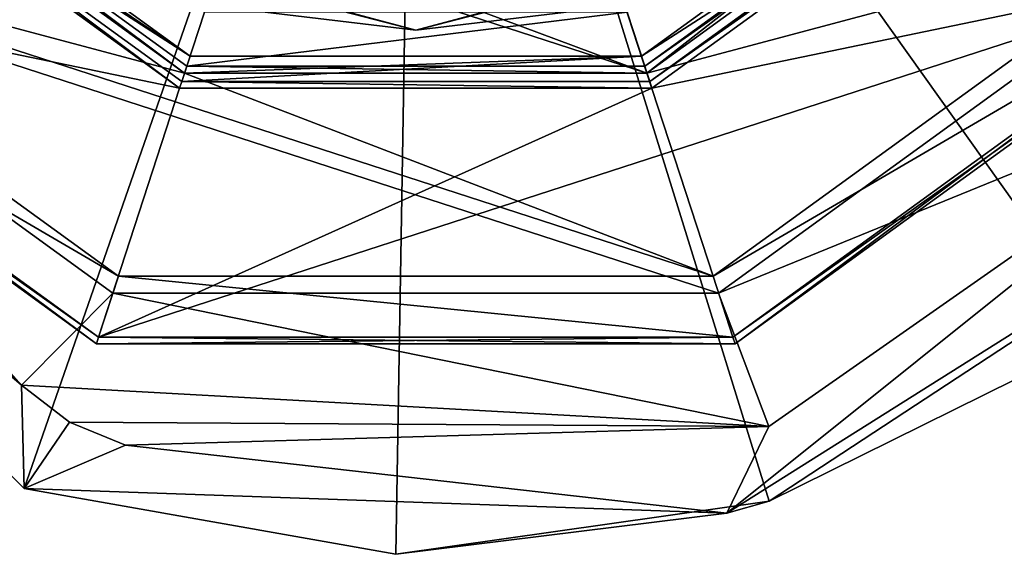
# Model space of a CAD drawing. Header units: millimetres. Extents: x -94 to 205, y -120 to 508.
# Tile 124 of 161: x -11 to 17, y 357 to 372. Entities that reach past the tile are written whole.
import ezdxf

# ---------------------------------------------------------------- set-up
doc = ezdxf.new("R2010")
doc.units = ezdxf.units.MM
doc.header["$LTSCALE"] = 65.185185
for name, color, linetype in [('1200', 7, 'CONTINUOUS'), ('1201', 7, 'CONTINUOUS'), ('1202', 7, 'CONTINUOUS'), ('1203', 7, 'CONTINUOUS'), ('1204', 7, 'CONTINUOUS'), ('1206', 7, 'CONTINUOUS'), ('1207', 7, 'CONTINUOUS'), ('1208', 7, 'CONTINUOUS'), ('1209', 7, 'CONTINUOUS'), ('1216', 7, 'CONTINUOUS'), ('1218', 7, 'CONTINUOUS'), ('1224', 7, 'CONTINUOUS'), ('1225', 7, 'CONTINUOUS'), ('1226', 7, 'CONTINUOUS'), ('1245', 7, 'CONTINUOUS'), ('1247', 7, 'CONTINUOUS'), ('1252', 7, 'CONTINUOUS'), ('1489', 7, 'CONTINUOUS'), ('1490', 7, 'CONTINUOUS'), ('1492', 7, 'CONTINUOUS'), ('1495', 7, 'CONTINUOUS'), ('1496', 7, 'CONTINUOUS'), ('1500', 7, 'CONTINUOUS'), ('1502', 7, 'CONTINUOUS'), ('1504', 7, 'CONTINUOUS'), ('1505', 7, 'CONTINUOUS'), ('1506', 7, 'CONTINUOUS')]:
    doc.layers.add(name, color=color, linetype=linetype)

msp = doc.modelspace()

# ---------------------------------------------------------------- linework, layer by layer
at = {"layer": '1200', "linetype": 'CONTINUOUS'}
for points in [[(-8.343, 364.321), (-23.3, 373.072), (-21.843, 374.13), (-8.343, 364.321)], [(21.843, 374.13), (23.3, 373.072), (8.343, 364.321), (21.843, 374.13)], [(-8.9, 362.61), (-23.3, 373.072), (-8.343, 364.321), (-8.9, 362.61)], [(23.3, 373.072), (8.9, 362.61), (8.343, 364.321), (23.3, 373.072)], [(8.9, 362.61), (-8.9, 362.61), (-8.343, 364.321), (8.9, 362.61)], [(8.343, 364.321), (8.9, 362.61), (-8.343, 364.321), (8.343, 364.321)]]:
    msp.add_3dface(points, dxfattribs=at)
at = {"layer": '1201', "linetype": 'CONTINUOUS'}
for points in [[(-8.343, 364.321), (-21.843, 374.13), (-8.343, 364.321, 1), (-8.343, 364.321)], [(-8.343, 364.321, 1), (-21.843, 374.13), (-21.843, 374.13, 1), (-8.343, 364.321, 1)], [(21.843, 374.13), (8.343, 364.321), (21.843, 374.13, 1), (21.843, 374.13)], [(21.843, 374.13, 1), (8.343, 364.321), (8.343, 364.321, 1), (21.843, 374.13, 1)], [(8.343, 364.321), (-8.343, 364.321), (8.343, 364.321, 1), (8.343, 364.321)], [(8.343, 364.321, 1), (-8.343, 364.321), (-8.343, 364.321, 1), (8.343, 364.321, 1)]]:
    msp.add_3dface(points, dxfattribs=at)
at = {"layer": '1202', "linetype": 'CONTINUOUS'}
for points in [[(-6.489, 370.028, 1), (-21.843, 374.13, 1), (-16.989, 377.657, 1), (-6.489, 370.028, 1)], [(16.989, 377.657, 1), (21.843, 374.13, 1), (6.489, 370.028, 1), (16.989, 377.657, 1)], [(8.343, 364.321, 1), (-8.343, 364.321, 1), (-21.843, 374.13, 1), (8.343, 364.321, 1)], [(8.343, 364.321, 1), (-21.843, 374.13, 1), (-6.489, 370.028, 1), (8.343, 364.321, 1)], [(21.843, 374.13, 1), (8.343, 364.321, 1), (6.489, 370.028, 1), (21.843, 374.13, 1)], [(6.489, 370.028, 1), (8.343, 364.321, 1), (-6.489, 370.028, 1), (6.489, 370.028, 1)]]:
    msp.add_3dface(points, dxfattribs=at)
at = {"layer": '1203', "linetype": 'CONTINUOUS'}
for points in [[(-6.489, 370.028, 1), (-16.989, 377.657, 1), (-6.489, 370.028), (-6.489, 370.028, 1)], [(-6.489, 370.028), (-16.989, 377.657, 1), (-16.989, 377.657), (-6.489, 370.028)], [(16.989, 377.657, 1), (6.489, 370.028, 1), (16.989, 377.657), (16.989, 377.657, 1)], [(16.989, 377.657), (6.489, 370.028, 1), (6.489, 370.028), (16.989, 377.657)], [(6.489, 370.028, 1), (-6.489, 370.028, 1), (6.489, 370.028), (6.489, 370.028, 1)], [(6.489, 370.028), (-6.489, 370.028, 1), (-6.489, 370.028), (6.489, 370.028)]]:
    msp.add_3dface(points, dxfattribs=at)
at = {"layer": '1204', "linetype": 'CONTINUOUS'}
for points in [[(6.489, 370.028), (-6.489, 370.028), (-16.989, 377.657), (6.489, 370.028)], [(6.489, 370.028), (-16.989, 377.657), (-5.083, 374.355), (6.489, 370.028)], [(16.989, 377.657), (6.489, 370.028), (5.083, 374.355), (16.989, 377.657)], [(5.083, 374.355), (6.489, 370.028), (-5.083, 374.355), (5.083, 374.355)]]:
    msp.add_3dface(points, dxfattribs=at)
at = {"layer": '1206', "linetype": 'CONTINUOUS'}
for points in [[(-16.585, 377.95, 2.5), (-17.192, 377.51, 2.5), (-6.335, 370.503, 2.5), (-16.585, 377.95, 2.5)], [(6.335, 370.503, 2.5), (17.192, 377.51, 2.5), (16.585, 377.95, 2.5), (6.335, 370.503, 2.5)], [(-17.192, 377.51, 2.5), (-6.567, 369.79, 2.5), (-6.335, 370.503, 2.5), (-17.192, 377.51, 2.5)], [(6.567, 369.79, 2.5), (17.192, 377.51, 2.5), (6.335, 370.503, 2.5), (6.567, 369.79, 2.5)], [(-6.567, 369.79, 2.5), (6.567, 369.79, 2.5), (6.335, 370.503, 2.5), (-6.567, 369.79, 2.5)], [(-6.335, 370.503, 2.5), (-6.567, 369.79, 2.5), (6.335, 370.503, 2.5), (-6.335, 370.503, 2.5)]]:
    msp.add_3dface(points, dxfattribs=at)
at = {"layer": '1207', "linetype": 'CONTINUOUS'}
for points in [[(-6.567, 369.79, 2.5), (-17.192, 377.51, 2.5), (-6.567, 369.79, 4.8), (-6.567, 369.79, 2.5)], [(-6.567, 369.79, 4.8), (-17.192, 377.51, 2.5), (-17.192, 377.51, 4.8), (-6.567, 369.79, 4.8)], [(17.192, 377.51, 2.5), (6.567, 369.79, 2.5), (17.192, 377.51, 4.8), (17.192, 377.51, 2.5)], [(17.192, 377.51, 4.8), (6.567, 369.79, 2.5), (6.567, 369.79, 4.8), (17.192, 377.51, 4.8)], [(6.567, 369.79, 2.5), (-6.567, 369.79, 2.5), (6.567, 369.79, 4.8), (6.567, 369.79, 2.5)], [(6.567, 369.79, 4.8), (-6.567, 369.79, 2.5), (-6.567, 369.79, 4.8), (6.567, 369.79, 4.8)]]:
    msp.add_3dface(points, dxfattribs=at)
at = {"layer": '1208', "linetype": 'CONTINUOUS'}
for points in [[(-17.353, 377.392, 5), (-23.3, 373.072, 5), (-6.628, 369.6, 5), (-17.353, 377.392, 5)], [(6.628, 369.6, 5), (23.3, 373.072, 5), (17.353, 377.392, 5), (6.628, 369.6, 5)], [(-23.3, 373.072, 5), (-8.9, 362.61, 5), (-6.628, 369.6, 5), (-23.3, 373.072, 5)], [(8.9, 362.61, 5), (23.3, 373.072, 5), (-8.9, 362.61, 5), (8.9, 362.61, 5)], [(-8.9, 362.61, 5), (23.3, 373.072, 5), (6.628, 369.6, 5), (-8.9, 362.61, 5)], [(-6.628, 369.6, 5), (-8.9, 362.61, 5), (6.628, 369.6, 5), (-6.628, 369.6, 5)]]:
    msp.add_3dface(points, dxfattribs=at)
at = {"layer": '1209', "linetype": 'CONTINUOUS'}
for points in [[(-23.461, 372.954, 0.2), (-8.961, 362.419, 0.2), (-23.461, 372.954, 4.8), (-23.461, 372.954, 0.2)], [(-23.461, 372.954, 4.8), (-8.961, 362.419, 0.2), (-8.961, 362.419, 4.8), (-23.461, 372.954, 4.8)], [(8.961, 362.419, 0.2), (23.461, 372.954, 0.2), (8.961, 362.419, 4.8), (8.961, 362.419, 0.2)], [(8.961, 362.419, 4.8), (23.461, 372.954, 0.2), (23.461, 372.954, 4.8), (8.961, 362.419, 4.8)], [(-8.961, 362.419, 0.2), (8.961, 362.419, 0.2), (-8.961, 362.419, 4.8), (-8.961, 362.419, 0.2)], [(-8.961, 362.419, 4.8), (8.961, 362.419, 0.2), (8.961, 362.419, 4.8), (-8.961, 362.419, 4.8)]]:
    msp.add_3dface(points, dxfattribs=at)
at = {"layer": '1216', "linetype": 'CONTINUOUS'}
for points in [[(-23.3, 373.072, 5), (-23.461, 372.954, 4.8), (-8.961, 362.419, 4.8), (-23.3, 373.072, 5)], [(-8.9, 362.61, 5), (-23.3, 373.072, 5), (-8.961, 362.419, 4.8), (-8.9, 362.61, 5)], [(23.3, 373.072, 5), (8.9, 362.61, 5), (23.461, 372.954, 4.8), (23.3, 373.072, 5)], [(8.9, 362.61, 5), (8.961, 362.419, 4.8), (23.461, 372.954, 4.8), (8.9, 362.61, 5)], [(-8.9, 362.61, 5), (-8.961, 362.419, 4.8), (8.961, 362.419, 4.8), (-8.9, 362.61, 5)], [(8.9, 362.61, 5), (-8.9, 362.61, 5), (8.961, 362.419, 4.8), (8.9, 362.61, 5)]]:
    msp.add_3dface(points, dxfattribs=at)
at = {"layer": '1218', "linetype": 'CONTINUOUS'}
for points in [[(-17.192, 377.51, 4.8), (-17.353, 377.392, 5), (-6.628, 369.6, 5), (-17.192, 377.51, 4.8)], [(-6.567, 369.79, 4.8), (-17.192, 377.51, 4.8), (-6.628, 369.6, 5), (-6.567, 369.79, 4.8)], [(17.192, 377.51, 4.8), (6.567, 369.79, 4.8), (17.353, 377.392, 5), (17.192, 377.51, 4.8)], [(6.567, 369.79, 4.8), (6.628, 369.6, 5), (17.353, 377.392, 5), (6.567, 369.79, 4.8)], [(-6.567, 369.79, 4.8), (-6.628, 369.6, 5), (6.628, 369.6, 5), (-6.567, 369.79, 4.8)], [(6.567, 369.79, 4.8), (-6.567, 369.79, 4.8), (6.628, 369.6, 5), (6.567, 369.79, 4.8)]]:
    msp.add_3dface(points, dxfattribs=at)
at = {"layer": '1224', "linetype": 'CONTINUOUS'}
for points in [[(-23.3, 373.072), (-8.9, 362.61), (-23.461, 372.954, 0.2), (-23.3, 373.072)], [(8.9, 362.61), (23.3, 373.072), (8.961, 362.419, 0.2), (8.9, 362.61)], [(23.3, 373.072), (23.461, 372.954, 0.2), (8.961, 362.419, 0.2), (23.3, 373.072)], [(-8.9, 362.61), (-8.961, 362.419, 0.2), (-23.461, 372.954, 0.2), (-8.9, 362.61)], [(-8.9, 362.61), (8.9, 362.61), (-8.961, 362.419, 0.2), (-8.9, 362.61)], [(8.9, 362.61), (8.961, 362.419, 0.2), (-8.961, 362.419, 0.2), (8.9, 362.61)]]:
    msp.add_3dface(points, dxfattribs=at)
at = {"layer": '1225', "linetype": 'CONTINUOUS'}
for points in [[(-6.489, 370.028, 37.3), (-16.989, 377.656, 37.3), (-6.489, 370.028, 3), (-6.489, 370.028, 37.3)], [(-6.489, 370.028, 3), (-16.989, 377.656, 37.3), (-16.989, 377.656, 3), (-6.489, 370.028, 3)], [(16.989, 377.656, 37.3), (6.489, 370.028, 37.3), (16.989, 377.656, 3), (16.989, 377.656, 37.3)], [(16.989, 377.656, 3), (6.489, 370.028, 37.3), (6.489, 370.028, 3), (16.989, 377.656, 3)], [(6.489, 370.028, 37.3), (-6.489, 370.028, 37.3), (6.489, 370.028, 3), (6.489, 370.028, 37.3)], [(6.489, 370.028, 3), (-6.489, 370.028, 37.3), (-6.489, 370.028, 3), (6.489, 370.028, 3)]]:
    msp.add_3dface(points, dxfattribs=at)
at = {"layer": '1226', "linetype": 'CONTINUOUS'}
for points in [[(-16.828, 377.774, 37.5), (-6.428, 370.218, 37.5), (-5.933, 371.74, 37.5), (-16.828, 377.774, 37.5)], [(6.428, 370.218, 37.5), (16.828, 377.774, 37.5), (5.933, 371.74, 37.5), (6.428, 370.218, 37.5)], [(-6.428, 370.218, 37.5), (6.428, 370.218, 37.5), (5.933, 371.74, 37.5), (-6.428, 370.218, 37.5)], [(-5.933, 371.74, 37.5), (-6.428, 370.218, 37.5), (5.933, 371.74, 37.5), (-5.933, 371.74, 37.5)]]:
    msp.add_3dface(points, dxfattribs=at)
at = {"layer": '1245', "linetype": 'CONTINUOUS'}
for points in [[(-5.871, 371.93, 6.8), (0, 371.234, 6.234), (-9.383, 373.748, 6.234), (-5.871, 371.93, 6.8)], [(0, 371.234, 6.234), (-5.624, 372.691, 6), (-9.383, 373.748, 6.234), (0, 371.234, 6.234)], [(5.871, 371.93, 6.8), (9.383, 373.748, 6.234), (0, 371.234, 6.234), (5.871, 371.93, 6.8)], [(9.383, 373.748, 6.234), (5.624, 372.691, 6), (0, 371.234, 6.234), (9.383, 373.748, 6.234)], [(5.624, 372.691, 6), (-5.624, 372.691, 6), (0, 371.234, 6.234), (5.624, 372.691, 6)], [(-5.871, 371.93, 6.8), (5.871, 371.93, 6.8), (0, 371.234, 6.234), (-5.871, 371.93, 6.8)]]:
    msp.add_3dface(points, dxfattribs=at)
at = {"layer": '1247', "linetype": 'CONTINUOUS'}
for points in [[(-16.989, 377.656, 37.3), (-6.489, 370.028, 37.3), (-16.828, 377.774, 37.5), (-16.989, 377.656, 37.3)], [(-6.489, 370.028, 37.3), (-6.428, 370.218, 37.5), (-16.828, 377.774, 37.5), (-6.489, 370.028, 37.3)], [(16.989, 377.656, 37.3), (16.828, 377.774, 37.5), (6.428, 370.218, 37.5), (16.989, 377.656, 37.3)], [(6.489, 370.028, 37.3), (16.989, 377.656, 37.3), (6.428, 370.218, 37.5), (6.489, 370.028, 37.3)], [(-6.489, 370.028, 37.3), (6.489, 370.028, 37.3), (-6.428, 370.218, 37.5), (-6.489, 370.028, 37.3)], [(6.489, 370.028, 37.3), (6.428, 370.218, 37.5), (-6.428, 370.218, 37.5), (6.489, 370.028, 37.3)]]:
    msp.add_3dface(points, dxfattribs=at)
at = {"layer": '1252', "linetype": 'CONTINUOUS'}
for points in [[(-16.585, 377.95, 2.5), (-6.335, 370.503, 2.5), (-16.989, 377.656, 3), (-16.585, 377.95, 2.5)], [(6.335, 370.503, 2.5), (16.585, 377.95, 2.5), (6.489, 370.028, 3), (6.335, 370.503, 2.5)], [(16.585, 377.95, 2.5), (16.989, 377.656, 3), (6.489, 370.028, 3), (16.585, 377.95, 2.5)], [(-6.335, 370.503, 2.5), (-6.489, 370.028, 3), (-16.989, 377.656, 3), (-6.335, 370.503, 2.5)], [(-6.335, 370.503, 2.5), (6.335, 370.503, 2.5), (-6.489, 370.028, 3), (-6.335, 370.503, 2.5)], [(6.335, 370.503, 2.5), (6.489, 370.028, 3), (-6.489, 370.028, 3), (6.335, 370.503, 2.5)]]:
    msp.add_3dface(points, dxfattribs=at)
at = {"layer": '1489', "linetype": 'CONTINUOUS'}
for points in [[(-10.994, 358.355, 37.5), (-31.645, 379.006, 37.5), (-11.065, 361.255, 37.5), (-10.994, 358.355, 37.5)], [(-31.645, 379.006, 37.5), (-28.745, 378.935, 37.5), (-11.065, 361.255, 37.5), (-31.645, 379.006, 37.5)], [(25.419, 368.18, 37.5), (8.727, 357.657, 37.5), (24.71, 370.463, 37.5), (25.419, 368.18, 37.5)], [(24.71, 370.463, 37.5), (8.727, 357.657, 37.5), (9.909, 360.099, 37.5), (24.71, 370.463, 37.5)], [(-9.719, 360.222, 37.5), (-10.994, 358.355, 37.5), (-11.065, 361.255, 37.5), (-9.719, 360.222, 37.5)], [(-8.151, 359.573, 37.5), (-10.994, 358.355, 37.5), (-9.719, 360.222, 37.5), (-8.151, 359.573, 37.5)], [(9.909, 360.099, 37.5), (8.727, 357.657, 37.5), (-8.151, 359.573, 37.5), (9.909, 360.099, 37.5)], [(8.727, 357.657, 37.5), (-10.994, 358.355, 37.5), (-8.151, 359.573, 37.5), (8.727, 357.657, 37.5)]]:
    msp.add_3dface(points, dxfattribs=at)
at = {"layer": '1490', "linetype": 'CONTINUOUS'}
for points in [[(8.727, 357.657, 37.5), (25.419, 368.18, 37.5), (9.922, 358.003, 70.5), (8.727, 357.657, 37.5)], [(9.922, 358.003, 70.5), (25.419, 368.18, 37.5), (19.416, 362.7, 70.5), (9.922, 358.003, 70.5)], [(-10.994, 358.355, 37.5), (8.727, 357.657, 37.5), (-10.994, 358.355, 70.5), (-10.994, 358.355, 37.5)], [(-10.994, 358.355, 70.5), (8.727, 357.657, 37.5), (-0.564, 356.505, 70.5), (-10.994, 358.355, 70.5)], [(-0.564, 356.505, 70.5), (8.727, 357.657, 37.5), (9.922, 358.003, 70.5), (-0.564, 356.505, 70.5)]]:
    msp.add_3dface(points, dxfattribs=at)
at = {"layer": '1492', "linetype": 'CONTINUOUS'}
for points in [[(0, 390, 73.5), (-31.645, 379.006, 70.5), (-21.319, 368.681, 71.074), (0, 390, 73.5)], [(-10.994, 358.355, 70.5), (0, 390, 73.5), (-21.319, 368.681, 71.074), (-10.994, 358.355, 70.5)], [(-10.994, 358.355, 70.5), (-0.564, 356.505, 70.5), (0, 390, 73.5), (-10.994, 358.355, 70.5)], [(-0.564, 356.505, 70.5), (9.922, 358.003, 70.5), (0, 390, 73.5), (-0.564, 356.505, 70.5)], [(9.922, 358.003, 70.5), (19.416, 362.7, 70.5), (0, 390, 73.5), (9.922, 358.003, 70.5)], [(19.416, 362.7, 70.5), (26.969, 370.127, 70.5), (0, 390, 73.5), (19.416, 362.7, 70.5)], [(26.969, 370.127, 70.5), (31.825, 379.541, 70.5), (0, 390, 73.5), (26.969, 370.127, 70.5)]]:
    msp.add_3dface(points, dxfattribs=at)
at = {"layer": '1495', "linetype": 'CONTINUOUS'}
for points in [[(-8.498, 363.846, 68.5), (-22.248, 373.836, 68.5), (-8.498, 363.846, 69.5), (-8.498, 363.846, 68.5)], [(-8.498, 363.846, 69.5), (-22.248, 373.836, 68.5), (-22.248, 373.836, 69.5), (-8.498, 363.846, 69.5)], [(22.248, 373.836, 68.5), (8.498, 363.846, 68.5), (22.248, 373.836, 69.5), (22.248, 373.836, 68.5)], [(22.248, 373.836, 69.5), (8.498, 363.846, 68.5), (8.498, 363.846, 69.5), (22.248, 373.836, 69.5)], [(8.498, 363.846, 68.5), (-8.498, 363.846, 68.5), (8.498, 363.846, 69.5), (8.498, 363.846, 68.5)], [(8.498, 363.846, 69.5), (-8.498, 363.846, 68.5), (-8.498, 363.846, 69.5), (8.498, 363.846, 69.5)]]:
    msp.add_3dface(points, dxfattribs=at)
at = {"layer": '1496', "linetype": 'CONTINUOUS'}
for points in [[(-31.645, 379.006, 37.5), (-10.994, 358.355, 37.5), (-10.994, 358.355, 70.5), (-31.645, 379.006, 37.5)], [(-31.645, 379.006, 37.5), (-10.994, 358.355, 70.5), (-31.645, 379.006, 70.5), (-31.645, 379.006, 37.5)], [(-31.645, 379.006, 70.5), (-10.994, 358.355, 70.5), (-21.319, 368.681, 71.074), (-31.645, 379.006, 70.5)]]:
    msp.add_3dface(points, dxfattribs=at)
at = {"layer": '1500', "linetype": 'CONTINUOUS'}
for points in [[(22.248, 373.836, 69.5), (8.498, 363.846, 69.5), (-22.248, 373.836, 69.5), (22.248, 373.836, 69.5)], [(8.498, 363.846, 69.5), (-8.498, 363.846, 69.5), (-22.248, 373.836, 69.5), (8.498, 363.846, 69.5)]]:
    msp.add_3dface(points, dxfattribs=at)
at = {"layer": '1502', "linetype": 'CONTINUOUS'}
for points in [[(-28.745, 378.935, 68.5), (-22.248, 373.836, 68.5), (-11.065, 361.255, 68.5), (-28.745, 378.935, 68.5)], [(-22.248, 373.836, 68.5), (-8.498, 363.846, 68.5), (-11.065, 361.255, 68.5), (-22.248, 373.836, 68.5)], [(8.498, 363.846, 68.5), (22.248, 373.836, 68.5), (24.71, 370.463, 68.5), (8.498, 363.846, 68.5)], [(9.909, 360.099, 68.5), (8.498, 363.846, 68.5), (24.71, 370.463, 68.5), (9.909, 360.099, 68.5)], [(-11.065, 361.255, 68.5), (-8.498, 363.846, 68.5), (9.909, 360.099, 68.5), (-11.065, 361.255, 68.5)], [(-8.498, 363.846, 68.5), (8.498, 363.846, 68.5), (9.909, 360.099, 68.5), (-8.498, 363.846, 68.5)], [(-9.719, 360.222, 68.5), (-11.065, 361.255, 68.5), (9.909, 360.099, 68.5), (-9.719, 360.222, 68.5)], [(-8.151, 359.573, 68.5), (-9.719, 360.222, 68.5), (9.909, 360.099, 68.5), (-8.151, 359.573, 68.5)]]:
    msp.add_3dface(points, dxfattribs=at)
at = {"layer": '1504', "linetype": 'CONTINUOUS'}
for points in [[(24.71, 370.463, 37.5), (9.909, 360.099, 37.5), (24.71, 370.463, 68.5), (24.71, 370.463, 37.5)], [(9.909, 360.099, 37.5), (9.909, 360.099, 68.5), (24.71, 370.463, 68.5), (9.909, 360.099, 37.5)], [(9.909, 360.099, 37.5), (-8.151, 359.573, 37.5), (9.909, 360.099, 68.5), (9.909, 360.099, 37.5)], [(-8.151, 359.573, 37.5), (-8.151, 359.573, 68.5), (9.909, 360.099, 68.5), (-8.151, 359.573, 37.5)]]:
    msp.add_3dface(points, dxfattribs=at)
at = {"layer": '1505', "linetype": 'CONTINUOUS'}
for points in [[(-9.719, 360.222, 37.5), (-11.065, 361.255, 37.5), (-9.719, 360.222, 68.5), (-9.719, 360.222, 37.5)], [(-11.065, 361.255, 37.5), (-11.065, 361.255, 68.5), (-9.719, 360.222, 68.5), (-11.065, 361.255, 37.5)], [(-8.151, 359.573, 37.5), (-9.719, 360.222, 37.5), (-8.151, 359.573, 68.5), (-8.151, 359.573, 37.5)], [(-9.719, 360.222, 37.5), (-9.719, 360.222, 68.5), (-8.151, 359.573, 68.5), (-9.719, 360.222, 37.5)]]:
    msp.add_3dface(points, dxfattribs=at)
at = {"layer": '1506', "linetype": 'CONTINUOUS'}
for points in [[(-11.065, 361.255, 37.5), (-28.745, 378.935, 37.5), (-28.745, 378.935, 68.5), (-11.065, 361.255, 37.5)], [(-11.065, 361.255, 37.5), (-28.745, 378.935, 68.5), (-11.065, 361.255, 68.5), (-11.065, 361.255, 37.5)]]:
    msp.add_3dface(points, dxfattribs=at)

doc.saveas('drawing.dxf')
